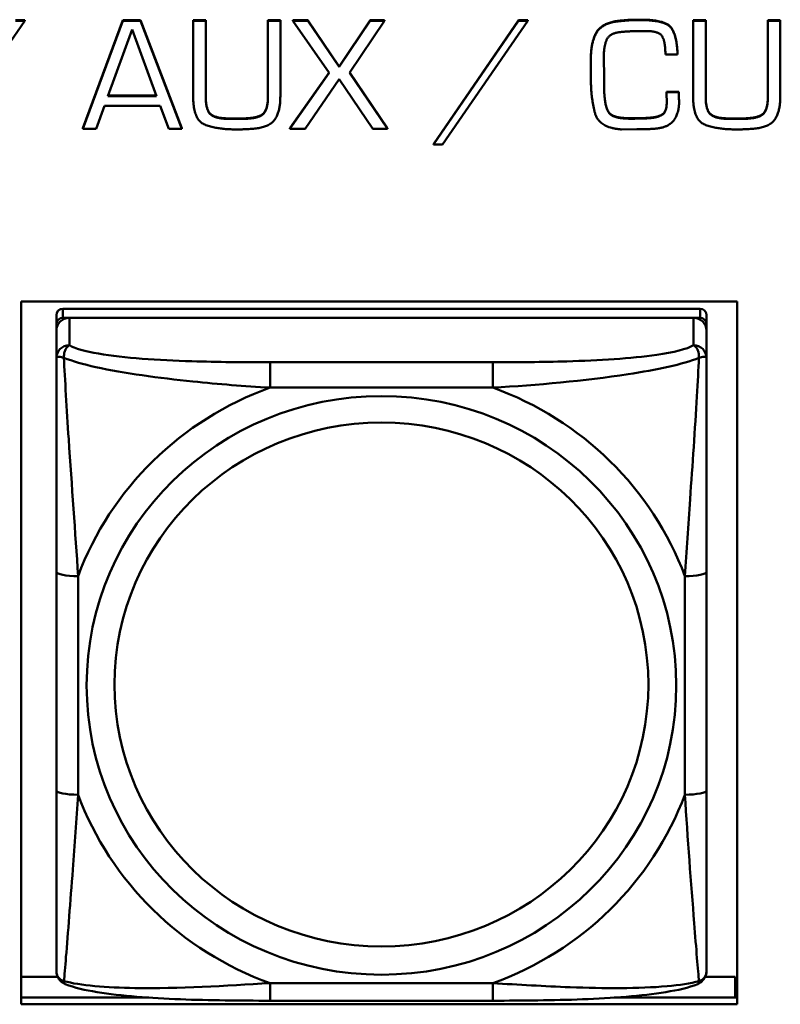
# Model space of a CAD drawing. Header units: inches. Extents: x 0.8 to 75.7, y -7.8 to 49.3.
# Tile 188 of 256: x 43.87 to 44.561, y 19.531 to 20.426. Entities that reach past the tile are written whole.
import ezdxf

# ---------------------------------------------------------------- set-up
doc = ezdxf.new("R2010")
doc.units = ezdxf.units.IN
doc.header["$MEASUREMENT"] = 0
doc.layers.add('Visible Edges(ROSSANSI)', color=7, linetype='Continuous', lineweight=50)
doc.layers.add('Visible Tangent Edges(ROSSANSI)', color=7, linetype='Continuous', lineweight=50)

msp = doc.modelspace()

# ---------------------------------------------------------------- linework, layer by layer
at = {"layer": 'Visible Edges(ROSSANSI)'}
for p, q in [((43.79741, 20.31222), (43.87482, 20.42483)), ((43.86637, 20.42521), (43.87482, 20.42521)), ((43.87482, 20.42483), (43.86637, 20.42483)), ((43.87482, 20.42521), (43.87482, 20.42483)), ((43.92759, 20.32703), (43.96403, 20.42521)), ((43.96403, 20.42483), (43.92759, 20.32665)), ((43.96403, 20.42521), (43.96403, 20.42483)), ((43.96403, 20.42521), (43.98006, 20.42521)), ((43.98006, 20.42483), (43.96403, 20.42483)), ((43.98006, 20.42521), (43.98006, 20.42483)), ((43.98006, 20.42521), (44.01735, 20.32703)), ((44.01735, 20.32665), (43.98006, 20.42483)), ((44.02775, 20.42521), (44.02775, 20.42483)), ((44.02775, 20.42521), (44.03916, 20.42521)), ((44.02775, 20.42483), (44.02775, 20.35605)), ((44.03916, 20.42483), (44.02775, 20.42483)), ((44.03916, 20.42521), (44.03916, 20.42483)), ((44.03916, 20.35605), (44.03916, 20.42483)), ((44.09569, 20.42521), (44.09569, 20.42483)), ((44.09569, 20.42521), (44.10695, 20.42521)), ((44.09569, 20.42483), (44.09569, 20.35605)), ((44.10695, 20.42483), (44.09569, 20.42483)), ((44.10695, 20.42521), (44.10695, 20.42483)), ((44.10695, 20.35605), (44.10695, 20.42483)), ((44.11844, 20.42521), (44.11844, 20.42483)), ((44.11844, 20.42521), (44.13205, 20.42521)), ((44.11844, 20.42483), (44.15128, 20.37747)), ((44.13205, 20.42483), (44.11844, 20.42483)), ((44.13205, 20.42521), (44.13205, 20.42483)), ((44.13205, 20.42521), (44.16043, 20.3833)), ((44.16043, 20.38292), (44.13205, 20.42483)), ((44.16043, 20.3833), (44.1885, 20.42521)), ((44.1885, 20.42483), (44.16043, 20.38292)), ((44.16989, 20.37747), (44.20163, 20.42483)), ((44.1885, 20.42521), (44.1885, 20.42483)), ((44.1885, 20.42521), (44.20163, 20.42521)), ((44.20163, 20.42483), (44.1885, 20.42483)), ((44.20163, 20.42521), (44.20163, 20.42483)), ((44.24612, 20.3126), (44.32321, 20.42521)), ((44.32321, 20.42483), (44.24612, 20.31222)), ((44.25425, 20.31222), (44.33166, 20.42483)), ((44.32321, 20.42521), (44.32321, 20.42483)), ((44.32321, 20.42521), (44.33166, 20.42521)), ((44.33166, 20.42483), (44.32321, 20.42483)), ((44.33166, 20.42521), (44.33166, 20.42483)), ((44.48185, 20.42521), (44.48185, 20.42483)), ((44.48185, 20.42521), (44.49327, 20.42521)), ((44.48185, 20.42483), (44.48185, 20.35605)), ((44.49327, 20.42483), (44.48185, 20.42483)), ((44.49327, 20.42521), (44.49327, 20.42483)), ((44.49327, 20.35605), (44.49327, 20.42483)), ((44.5498, 20.42521), (44.5498, 20.42483)), ((44.5498, 20.42521), (44.56106, 20.42521)), ((44.5498, 20.42483), (44.5498, 20.35605)), ((44.56106, 20.42483), (44.5498, 20.42483)), ((44.56106, 20.42521), (44.56106, 20.42483)), ((44.56106, 20.35605), (44.56106, 20.42483)), ((43.95019, 20.35636), (43.97224, 20.41669)), ((43.97224, 20.41669), (43.99444, 20.35636)), ((44.40077, 20.39006), (44.40077, 20.39182)), ((44.45668, 20.39405), (44.46778, 20.39405)), ((44.46778, 20.39443), (44.46778, 20.39405)), ((44.16043, 20.3833), (44.16043, 20.38292)), ((44.38905, 20.39151), (44.38905, 20.39113)), ((44.38905, 20.39113), (44.38905, 20.37578)), ((44.40077, 20.39044), (44.40093, 20.3747)), ((44.40093, 20.37432), (44.40077, 20.39006)), ((44.11555, 20.32703), (44.15115, 20.37766)), ((44.15128, 20.37747), (44.11555, 20.32665)), ((44.20421, 20.32665), (44.16989, 20.37747)), ((44.17002, 20.37766), (44.20421, 20.32703)), ((44.40093, 20.3747), (44.40093, 20.37432)), ((44.40093, 20.36918), (44.40093, 20.37432)), ((44.12939, 20.32665), (44.16043, 20.37171)), ((44.16043, 20.37171), (44.19085, 20.32665)), ((43.99444, 20.35636), (43.95019, 20.35636)), ((43.95033, 20.35674), (43.9943, 20.35674)), ((44.45769, 20.36027), (44.45769, 20.35989)), ((44.45769, 20.36027), (44.4688, 20.36027)), ((44.4688, 20.35989), (44.45769, 20.35989)), ((44.45769, 20.35758), (44.45769, 20.3572)), ((44.4688, 20.36027), (44.4688, 20.35989)), ((43.93955, 20.32665), (43.94722, 20.34738)), ((43.94722, 20.34738), (43.99773, 20.34738)), ((43.99773, 20.34738), (44.00554, 20.32665)), ((44.46911, 20.35129), (44.46911, 20.35091)), ((44.40476, 20.34246), (44.40476, 20.34208)), ((44.0609, 20.33601), (44.07185, 20.33601)), ((44.07185, 20.33563), (44.0609, 20.33563)), ((44.41829, 20.33647), (44.41829, 20.33609)), ((44.44362, 20.33678), (44.44362, 20.3364)), ((44.515, 20.33601), (44.52595, 20.33601)), ((44.52595, 20.33563), (44.515, 20.33563)), ((43.92759, 20.32703), (43.92759, 20.32665)), ((43.92759, 20.32665), (43.93955, 20.32665)), ((44.00554, 20.32665), (44.01735, 20.32665)), ((44.01735, 20.32703), (44.01735, 20.32665)), ((44.11555, 20.32703), (44.11555, 20.32665)), ((44.11555, 20.32665), (44.12939, 20.32665)), ((44.19085, 20.32665), (44.20421, 20.32665)), ((44.20421, 20.32703), (44.20421, 20.32665)), ((44.41696, 20.32604), (44.43088, 20.32619)), ((44.24612, 20.3126), (44.24612, 20.31222)), ((44.24612, 20.31222), (44.25425, 20.31222)), ((43.87141, 19.53099), (43.87141, 20.16969)), ((43.87141, 20.16969), (44.52196, 20.16969)), ((44.52196, 20.16969), (44.52196, 19.53099)), ((44.48816, 20.16304), (43.90942, 20.16304)), ((43.90351, 20.15724), (43.90351, 20.14902)), ((43.90942, 20.15482), (44.48816, 20.15482)), ((44.48225, 20.15482), (43.91532, 20.15482)), ((44.49406, 20.14902), (44.49406, 20.15724)), ((43.90351, 20.14323), (43.90351, 20.14902)), ((43.90351, 20.14323), (43.90351, 20.11831)), ((44.49406, 20.14902), (44.49406, 20.14323)), ((44.49406, 20.11831), (44.49406, 20.14323)), ((43.90351, 19.92385), (43.90351, 19.72523)), ((44.49406, 19.72523), (44.49406, 19.92385)), ((43.87141, 19.55588), (43.90477, 19.55588)), ((44.4928, 19.55588), (44.52011, 19.55588)), ((44.52011, 19.55588), (44.52011, 19.53706)), ((44.52196, 19.54803), (44.52011, 19.54803)), ((43.87141, 19.53706), (43.98744, 19.53706)), ((44.29994, 19.53428), (44.09764, 19.53428)), ((44.41013, 19.53706), (44.52196, 19.53706)), ((44.52196, 19.53099), (43.87141, 19.53099))]:
    msp.add_line(p, q, dxfattribs=at)
for centre, major_axis, start_param, end_param in [((43.90942, 20.15724), (-0.00591, 0), 4.712389, 6.283185), ((44.48816, 20.15724), (0.00591, 0), 0, 1.570796), ((43.91532, 20.14323), (-0.01181, 0), 4.712389, 6.283185), ((43.90942, 20.14902), (-0.00591, 0), 4.712389, 6.283185), ((44.48225, 20.14323), (0.01181, 0), 0, 1.570796), ((44.48816, 20.14902), (0.00591, 0), 0, 1.570796)]:
    msp.add_ellipse(centre, major_axis=major_axis, ratio=0.981793, start_param=start_param, end_param=end_param, dxfattribs=at)
for points in [[(44.38905, 20.39151), (44.38905, 20.40548), (44.39913, 20.42306), (44.41454, 20.42475)], [(44.41454, 20.42437), (44.39913, 20.42268), (44.38905, 20.4051), (44.38905, 20.39113)], [(44.41454, 20.42475), (44.41696, 20.42498), (44.42188, 20.42544), (44.42431, 20.4256)], [(44.42431, 20.42522), (44.42188, 20.42506), (44.41696, 20.4246), (44.41454, 20.42437)], [(44.42431, 20.4256), (44.42665, 20.42575), (44.43166, 20.42575), (44.434, 20.42575)], [(44.434, 20.42537), (44.43166, 20.42537), (44.42665, 20.42537), (44.42431, 20.42522)], [(44.434, 20.42575), (44.4541, 20.42575), (44.46676, 20.41469), (44.46778, 20.39443)], [(44.46778, 20.39405), (44.46676, 20.41432), (44.4541, 20.42537), (44.434, 20.42537)], [(44.40077, 20.39182), (44.40077, 20.40234), (44.40656, 20.41401), (44.41766, 20.4147)], [(44.41766, 20.4147), (44.4229, 20.41516), (44.43361, 20.41547), (44.43885, 20.41547)], [(44.43885, 20.41547), (44.45128, 20.41547), (44.45668, 20.4051), (44.45668, 20.39405)], [(44.38905, 20.37578), (44.38905, 20.37478), (44.38905, 20.37286), (44.38905, 20.37187)], [(44.38905, 20.37187), (44.38905, 20.37125), (44.38905, 20.37018), (44.38905, 20.36964)], [(44.38905, 20.36964), (44.3892, 20.35406), (44.3964, 20.32742), (44.41696, 20.32604)], [(44.40093, 20.36956), (44.40093, 20.36718), (44.40101, 20.36204), (44.40117, 20.35943)], [(44.40117, 20.35905), (44.40101, 20.36166), (44.40093, 20.3668), (44.40093, 20.36918)], [(44.02775, 20.35605), (44.02775, 20.33471), (44.04886, 20.32604), (44.06723, 20.32604)], [(44.03916, 20.35643), (44.03916, 20.34377), (44.04831, 20.33601), (44.0609, 20.33601)], [(44.0609, 20.33563), (44.04831, 20.33563), (44.03916, 20.34339), (44.03916, 20.35605)], [(44.07185, 20.33601), (44.08522, 20.33601), (44.09569, 20.34308), (44.09569, 20.35643)], [(44.09569, 20.35605), (44.09569, 20.3427), (44.08522, 20.33563), (44.07185, 20.33563)], [(44.07841, 20.32635), (44.09522, 20.32696), (44.10695, 20.34093), (44.10695, 20.35605)], [(44.40117, 20.35943), (44.40148, 20.35459), (44.40296, 20.34576), (44.40476, 20.34246)], [(44.40476, 20.34208), (44.40296, 20.34538), (44.40148, 20.35421), (44.40117, 20.35905)], [(44.45769, 20.35989), (44.45769, 20.35859), (44.45769, 20.35582), (44.45785, 20.35452)], [(44.4688, 20.36027), (44.4688, 20.35927), (44.46895, 20.35689), (44.46895, 20.35589)], [(44.46895, 20.35551), (44.46895, 20.35651), (44.4688, 20.35889), (44.4688, 20.35989)], [(44.46895, 20.35589), (44.46895, 20.35474), (44.46911, 20.35252), (44.46911, 20.35129)], [(44.48185, 20.35605), (44.48185, 20.33471), (44.50296, 20.32604), (44.52134, 20.32604)], [(44.49327, 20.35643), (44.49327, 20.34377), (44.50242, 20.33601), (44.515, 20.33601)], [(44.515, 20.33563), (44.50242, 20.33563), (44.49327, 20.34339), (44.49327, 20.35605)], [(44.52595, 20.33601), (44.53932, 20.33601), (44.5498, 20.34308), (44.5498, 20.35643)], [(44.5498, 20.35605), (44.5498, 20.3427), (44.53932, 20.33563), (44.52595, 20.33563)], [(44.53252, 20.32635), (44.54933, 20.32696), (44.56106, 20.34093), (44.56106, 20.35605)], [(44.44362, 20.33678), (44.45027, 20.33732), (44.45762, 20.34231), (44.45785, 20.34929)], [(44.45785, 20.34891), (44.45762, 20.34193), (44.45027, 20.33694), (44.44362, 20.3364)], [(44.44706, 20.32665), (44.45879, 20.32757), (44.46911, 20.34016), (44.46911, 20.35091)], [(44.45785, 20.35452), (44.45785, 20.35298), (44.45785, 20.35022), (44.45785, 20.34891)], [(44.46911, 20.35091), (44.46911, 20.35214), (44.46895, 20.35436), (44.46895, 20.35551)], [(44.40476, 20.34246), (44.40656, 20.33939), (44.41407, 20.33678), (44.41829, 20.33647)], [(44.41829, 20.33609), (44.41407, 20.3364), (44.40656, 20.33901), (44.40476, 20.34208)], [(44.41829, 20.33647), (44.41993, 20.33632), (44.42321, 20.33617), (44.4247, 20.33617)], [(44.4247, 20.33579), (44.42321, 20.33579), (44.41993, 20.33594), (44.41829, 20.33609)], [(44.4247, 20.33617), (44.42955, 20.33617), (44.43901, 20.33632), (44.44362, 20.33678)], [(44.44362, 20.3364), (44.43901, 20.33594), (44.42955, 20.33579), (44.4247, 20.33579)], [(44.06723, 20.32604), (44.07005, 20.32604), (44.0756, 20.32619), (44.07841, 20.32635)], [(44.43088, 20.32619), (44.43494, 20.32619), (44.443, 20.32635), (44.44706, 20.32665)], [(44.52134, 20.32604), (44.52415, 20.32604), (44.5297, 20.32619), (44.53252, 20.32635)]]:
    msp.add_open_spline(points, degree=2, dxfattribs=at)
for points, knots in [([(43.90351, 20.11831), (43.90351, 20.10921), (43.90351, 20.09395), (43.90351, 20.07678), (43.90351, 20.05036), (43.90351, 20.02006), (43.90351, 19.99067), (43.90351, 19.96825), (43.90351, 19.94585), (43.90351, 19.92385)], [-0.7968224, -0.7968224, -0.7968224, -0.7968224, -0.6514613, -0.6514613, -0.6514613, -0.427691, -0.427691, -0.427691, -0.2569517, -0.2569517, -0.2569517, -0.2569517]), ([(44.49406, 19.92385), (44.49406, 19.94707), (44.49406, 19.9708), (44.49406, 19.99448), (44.49406, 20.02558), (44.49406, 20.05788), (44.49406, 20.08469), (44.49406, 20.09856), (44.49406, 20.1106), (44.49406, 20.11831)], [0.2569537, 0.2569537, 0.2569537, 0.2569537, 0.4371919, 0.4371919, 0.4371919, 0.6739428, 0.6739428, 0.6739428, 0.7963818, 0.7963818, 0.7963818, 0.7963818]), ([(43.90351, 19.72523), (43.90351, 19.702), (43.90351, 19.67863), (43.90351, 19.65643), (43.90351, 19.62728), (43.90351, 19.59897), (43.90351, 19.58012), (43.90351, 19.57038), (43.90351, 19.56353), (43.90351, 19.5617)], [0.2569537, 0.2569537, 0.2569537, 0.2569537, 0.4371919, 0.4371919, 0.4371919, 0.6739428, 0.6739428, 0.6739428, 0.7963818, 0.7963818, 0.7963818, 0.7963818]), ([(44.49406, 19.5617), (44.49406, 19.56386), (44.49406, 19.57312), (44.49406, 19.58584), (44.49406, 19.60542), (44.49406, 19.63231), (44.49406, 19.66001), (44.49406, 19.68115), (44.49406, 19.70323), (44.49406, 19.72523)], [-0.7968224, -0.7968224, -0.7968224, -0.7968224, -0.6514613, -0.6514613, -0.6514613, -0.427691, -0.427691, -0.427691, -0.2569517, -0.2569517, -0.2569517, -0.2569517]), ([(43.91155, 19.5494), (43.91049, 19.54984), (43.9094, 19.55046), (43.90744, 19.55202), (43.90657, 19.55296), (43.90521, 19.55491), (43.90471, 19.55592), (43.90401, 19.55781), (43.9038, 19.5587), (43.90355, 19.56031), (43.90351, 19.56104), (43.90351, 19.5617)], [0.02510739, 0.02510739, 0.02510739, 0.02510739, 0.03073999, 0.03073999, 0.03637259, 0.03637259, 0.0420052, 0.0420052, 0.0476378, 0.0476378, 0.0532704, 0.0532704, 0.0532704, 0.0532704]), ([(44.48603, 19.5494), (44.48709, 19.54984), (44.48817, 19.55046), (44.49013, 19.55202), (44.491, 19.55296), (44.49236, 19.55491), (44.49286, 19.55592), (44.49356, 19.55781), (44.49377, 19.5587), (44.49402, 19.56031), (44.49406, 19.56104), (44.49406, 19.5617)], [0.02510739, 0.02510739, 0.02510739, 0.02510739, 0.03073999, 0.03073999, 0.03637259, 0.03637259, 0.0420052, 0.0420052, 0.0476378, 0.0476378, 0.0532704, 0.0532704, 0.0532704, 0.0532704]), ([(44.09764, 19.53428), (44.0841, 19.53428), (44.07045, 19.53434), (44.04317, 19.53471), (44.02956, 19.53503), (44.00272, 19.53608), (43.98938, 19.53682), (43.96373, 19.53894), (43.95156, 19.54029), (43.92945, 19.54391), (43.92, 19.54592), (43.91155, 19.5494)], [0.2569517, 0.2569517, 0.2569517, 0.2569517, 0.3597049, 0.3597049, 0.4624581, 0.4624581, 0.5652112, 0.5652112, 0.6679644, 0.6679644, 0.7707176, 0.7707176, 0.7707176, 0.7707176]), ([(44.48603, 19.5494), (44.47758, 19.54592), (44.4681, 19.5439), (44.44604, 19.54029), (44.43387, 19.53894), (44.40816, 19.53682), (44.39486, 19.53608), (44.36804, 19.53503), (44.35443, 19.53471), (44.32715, 19.53434), (44.31347, 19.53428), (44.29994, 19.53428)], [-0.7703505, -0.7703505, -0.7703505, -0.7703505, -0.6676711, -0.6676711, -0.5649918, -0.5649918, -0.4623124, -0.4623124, -0.3596331, -0.3596331, -0.2569537, -0.2569537, -0.2569537, -0.2569537])]:
    msp.add_open_spline(points, degree=3, knots=knots, dxfattribs=at)
at = {"layer": 'Visible Tangent Edges(ROSSANSI)'}
for p, q in [((44.41454, 20.42475), (44.41454, 20.42437)), ((44.42431, 20.4256), (44.42431, 20.42522)), ((44.434, 20.42575), (44.434, 20.42537)), ((44.40117, 20.35943), (44.40117, 20.35905)), ((44.46895, 20.35589), (44.46895, 20.35551)), ((44.0609, 20.33601), (44.0609, 20.33563)), ((44.07185, 20.33601), (44.07185, 20.33563)), ((44.4247, 20.33617), (44.4247, 20.33579)), ((44.515, 20.33601), (44.515, 20.33563)), ((44.52595, 20.33601), (44.52595, 20.33563)), ((43.90942, 20.15482), (43.90942, 20.16304)), ((44.48816, 20.16304), (44.48816, 20.15482)), ((43.91532, 20.1299), (43.91532, 20.15482)), ((44.48225, 20.15482), (44.48225, 20.1299)), ((44.09764, 20.11444), (44.09764, 20.09137)), ((44.29994, 20.11444), (44.09764, 20.11444)), ((44.29994, 20.11444), (44.29994, 20.09137)), ((44.09764, 20.09137), (44.29994, 20.09137)), ((43.9232, 19.72149), (43.9232, 19.92011)), ((44.47438, 19.92011), (44.47438, 19.72149)), ((44.29994, 19.55023), (44.09764, 19.55023)), ((44.09764, 19.53428), (44.09764, 19.55023)), ((44.29994, 19.53428), (44.29994, 19.55023))]:
    msp.add_line(p, q, dxfattribs=at)
for centre, major_axis, ratio, start_param, end_param in [((43.91532, 20.11831), (-0.01181, 0), 0.981793, 4.712389, 6.283185), ((44.48225, 20.11831), (0.01181, 0), 0.981793, 0, 1.570796), ((44.19879, 19.8208), (-0.29357, 0), 0.981793, 5.064156, 5.931419), ((44.19879, 19.8208), (0.29357, 0), 0.981793, 0.351767, 1.21903), ((43.9232, 19.92385), (-0.01969, 0), 0.189952, 0, 1.570796), ((44.47438, 19.92385), (0.01969, 0), 0.189952, 4.712389, 6.283185), ((43.9232, 19.72523), (-0.01969, 0), 0.189952, 0, 1.570796), ((44.19879, 19.8208), (-0.29357, 0), 0.981793, 0.351767, 1.21903), ((44.19879, 19.8208), (0.29357, 0), 0.981793, 5.064156, 5.931419), ((44.47438, 19.72523), (0.01969, 0), 0.189952, 4.712389, 6.283185)]:
    msp.add_ellipse(centre, major_axis=major_axis, ratio=ratio, start_param=start_param, end_param=end_param, dxfattribs=at)
for centre, major_axis in [((44.19879, 19.8208), (-0.26779, 0)), ((44.19879, 19.8216), (-0.24244, 0))]:
    msp.add_ellipse(centre, major_axis=major_axis, ratio=0.981793, dxfattribs=at)
for points, knots in [([(43.91037, 20.1184), (43.91035, 20.1195), (43.9104, 20.12052), (43.91063, 20.12254), (43.91083, 20.12352), (43.91127, 20.12495), (43.91147, 20.12546), (43.9118, 20.12618), (43.91191, 20.1264), (43.91223, 20.12697), (43.91243, 20.1273), (43.91301, 20.12809), (43.9134, 20.12852), (43.91429, 20.1293), (43.91479, 20.12964), (43.91532, 20.1299)], [-0.00023197, -0.00023197, -0.00023197, -0.00023197, 0.00913095, 0.00913095, 0.01983142, 0.01983142, 0.02651922, 0.02651922, 0.02986312, 0.02986312, 0.03521335, 0.03521335, 0.04377373, 0.04377373, 0.0532704, 0.0532704, 0.0532704, 0.0532704]), ([(44.09764, 20.11444), (44.07398, 20.11444), (44.04999, 20.11461), (44.02663, 20.11536), (43.99594, 20.11633), (43.96508, 20.11832), (43.94182, 20.12231), (43.9298, 20.12437), (43.92018, 20.12696), (43.91532, 20.1299)], [0.2569537, 0.2569537, 0.2569537, 0.2569537, 0.4371919, 0.4371919, 0.4371919, 0.6739428, 0.6739428, 0.6739428, 0.7963818, 0.7963818, 0.7963818, 0.7963818]), ([(44.48225, 20.1299), (44.47652, 20.12643), (44.46403, 20.12343), (44.44881, 20.12121), (44.42538, 20.11779), (44.39626, 20.11609), (44.36718, 20.11524), (44.345, 20.1146), (44.32234, 20.11444), (44.29994, 20.11444)], [-0.7968224, -0.7968224, -0.7968224, -0.7968224, -0.6514613, -0.6514613, -0.6514613, -0.427691, -0.427691, -0.427691, -0.2569517, -0.2569517, -0.2569517, -0.2569517]), ([(44.48225, 20.1299), (44.48279, 20.12964), (44.48329, 20.1293), (44.48417, 20.12852), (44.48456, 20.12809), (44.48514, 20.1273), (44.48535, 20.12697), (44.48566, 20.1264), (44.48578, 20.12618), (44.48611, 20.12546), (44.4863, 20.12495), (44.48674, 20.12352), (44.48695, 20.12254), (44.48718, 20.12052), (44.48723, 20.1195), (44.48721, 20.1184)], [-0.0532704, -0.0532704, -0.0532704, -0.0532704, -0.04377373, -0.04377373, -0.03521335, -0.03521335, -0.02986312, -0.02986312, -0.02651922, -0.02651922, -0.01983142, -0.01983142, -0.00913095, -0.00913095, 0.00023197, 0.00023197, 0.00023197, 0.00023197]), ([(43.90351, 20.11831), (43.90351, 20.11856), (43.90358, 20.11878), (43.90384, 20.11913), (43.90401, 20.11926), (43.90439, 20.11941), (43.90456, 20.11945), (43.90488, 20.1195), (43.90501, 20.11951), (43.90542, 20.11953), (43.90574, 20.11952), (43.90666, 20.11942), (43.90732, 20.1193), (43.90877, 20.11892), (43.90952, 20.11869), (43.91037, 20.1184)], [-0.0532704, -0.0532704, -0.0532704, -0.0532704, -0.04377373, -0.04377373, -0.03521335, -0.03521335, -0.02986312, -0.02986312, -0.02651922, -0.02651922, -0.01983142, -0.01983142, -0.00913095, -0.00913095, 0.00023197, 0.00023197, 0.00023197, 0.00023197]), ([(43.91037, 20.1184), (43.91802, 20.11546), (43.92803, 20.11257), (43.96507, 20.1044), (43.99679, 20.10014), (44.05104, 20.09455), (44.07427, 20.09269), (44.09764, 20.09137)], [-0.7478145, -0.7478145, -0.7478145, -0.7478145, -0.6493253, -0.6493253, -0.427691, -0.427691, -0.2569537, -0.2569537, -0.2569537, -0.2569537]), ([(43.9232, 19.92011), (43.9208, 19.95982), (43.91751, 20.00196), (43.91289, 20.07194), (43.91128, 20.09942), (43.91037, 20.1184)], [0.2569517, 0.2569517, 0.2569517, 0.2569517, 0.5559983, 0.5559983, 0.7482818, 0.7482818, 0.7482818, 0.7482818]), ([(44.29994, 20.09137), (44.34041, 20.0937), (44.38278, 20.09747), (44.44843, 20.10754), (44.47285, 20.11261), (44.48721, 20.1184)], [0.2569517, 0.2569517, 0.2569517, 0.2569517, 0.5559983, 0.5559983, 0.7482818, 0.7482818, 0.7482818, 0.7482818]), ([(44.48721, 20.1184), (44.48672, 20.10843), (44.48608, 20.09635), (44.48359, 20.05425), (44.48131, 20.02108), (44.47742, 19.96605), (44.47579, 19.94299), (44.47438, 19.92011)], [-0.7478145, -0.7478145, -0.7478145, -0.7478145, -0.6493253, -0.6493253, -0.427691, -0.427691, -0.2569537, -0.2569537, -0.2569537, -0.2569537]), ([(44.48721, 20.1184), (44.48805, 20.11869), (44.48881, 20.11892), (44.49025, 20.1193), (44.49092, 20.11942), (44.49184, 20.11952), (44.49215, 20.11953), (44.49257, 20.11951), (44.4927, 20.1195), (44.49301, 20.11945), (44.49318, 20.11941), (44.49356, 20.11926), (44.49374, 20.11913), (44.494, 20.11878), (44.49406, 20.11856), (44.49406, 20.11831)], [-0.00023197, -0.00023197, -0.00023197, -0.00023197, 0.00913095, 0.00913095, 0.01983142, 0.01983142, 0.02651922, 0.02651922, 0.02986312, 0.02986312, 0.03521335, 0.03521335, 0.04377373, 0.04377373, 0.0532704, 0.0532704, 0.0532704, 0.0532704]), ([(43.91037, 19.55206), (43.91085, 19.55711), (43.9115, 19.56469), (43.91398, 19.59532), (43.91626, 19.62443), (43.92015, 19.67593), (43.92179, 19.69849), (43.9232, 19.72149)], [-0.7478145, -0.7478145, -0.7478145, -0.7478145, -0.6493253, -0.6493253, -0.427691, -0.427691, -0.2569537, -0.2569537, -0.2569537, -0.2569537]), ([(44.47438, 19.72149), (44.47677, 19.68173), (44.48007, 19.64067), (44.48468, 19.58175), (44.48629, 19.56127), (44.48721, 19.55206)], [0.2569517, 0.2569517, 0.2569517, 0.2569517, 0.5559983, 0.5559983, 0.7482818, 0.7482818, 0.7482818, 0.7482818]), ([(43.91037, 19.55206), (43.90952, 19.55231), (43.90877, 19.55264), (43.90732, 19.55347), (43.90666, 19.554), (43.90574, 19.55496), (43.90542, 19.55535), (43.90501, 19.55598), (43.90488, 19.55619), (43.90456, 19.55676), (43.90439, 19.55713), (43.90401, 19.55811), (43.90384, 19.55874), (43.90358, 19.56014), (43.90351, 19.56091), (43.90351, 19.5617)], [-0.00023197, -0.00023197, -0.00023197, -0.00023197, 0.00913095, 0.00913095, 0.01983142, 0.01983142, 0.02651922, 0.02651922, 0.02986312, 0.02986312, 0.03521335, 0.03521335, 0.04377373, 0.04377373, 0.0532704, 0.0532704, 0.0532704, 0.0532704]), ([(44.49406, 19.5617), (44.49406, 19.56091), (44.494, 19.56014), (44.49374, 19.55874), (44.49356, 19.55811), (44.49318, 19.55713), (44.49301, 19.55676), (44.4927, 19.55619), (44.49257, 19.55598), (44.49215, 19.55535), (44.49184, 19.55496), (44.49092, 19.554), (44.49025, 19.55347), (44.48881, 19.55264), (44.48805, 19.55231), (44.48721, 19.55206)], [-0.0532704, -0.0532704, -0.0532704, -0.0532704, -0.04377373, -0.04377373, -0.03521335, -0.03521335, -0.02986312, -0.02986312, -0.02651922, -0.02651922, -0.01983142, -0.01983142, -0.00913095, -0.00913095, 0.00023197, 0.00023197, 0.00023197, 0.00023197]), ([(43.91155, 19.5494), (43.91139, 19.54947), (43.91124, 19.54956), (43.91083, 19.5499), (43.91063, 19.55023), (43.9104, 19.55104), (43.91035, 19.5515), (43.91037, 19.55206)], [-0.02510739, -0.02510739, -0.02510739, -0.02510739, -0.01983142, -0.01983142, -0.00913095, -0.00913095, 0.00023197, 0.00023197, 0.00023197, 0.00023197]), ([(44.09764, 19.55023), (44.05716, 19.54785), (44.01479, 19.54515), (43.94914, 19.54615), (43.92472, 19.54808), (43.91037, 19.55206)], [0.2569517, 0.2569517, 0.2569517, 0.2569517, 0.5559983, 0.5559983, 0.7482818, 0.7482818, 0.7482818, 0.7482818]), ([(44.48721, 19.55206), (44.47956, 19.55008), (44.46955, 19.54846), (44.43251, 19.54516), (44.40079, 19.54537), (44.34654, 19.54743), (44.3233, 19.54878), (44.29994, 19.55023)], [-0.7478145, -0.7478145, -0.7478145, -0.7478145, -0.6493253, -0.6493253, -0.427691, -0.427691, -0.2569537, -0.2569537, -0.2569537, -0.2569537]), ([(44.48721, 19.55206), (44.48723, 19.5515), (44.48718, 19.55104), (44.48695, 19.55023), (44.48674, 19.5499), (44.48634, 19.54956), (44.48619, 19.54947), (44.48603, 19.5494)], [-0.00023197, -0.00023197, -0.00023197, -0.00023197, 0.00913095, 0.00913095, 0.01983142, 0.01983142, 0.02510739, 0.02510739, 0.02510739, 0.02510739])]:
    msp.add_open_spline(points, degree=3, knots=knots, dxfattribs=at)

doc.saveas('drawing.dxf')
